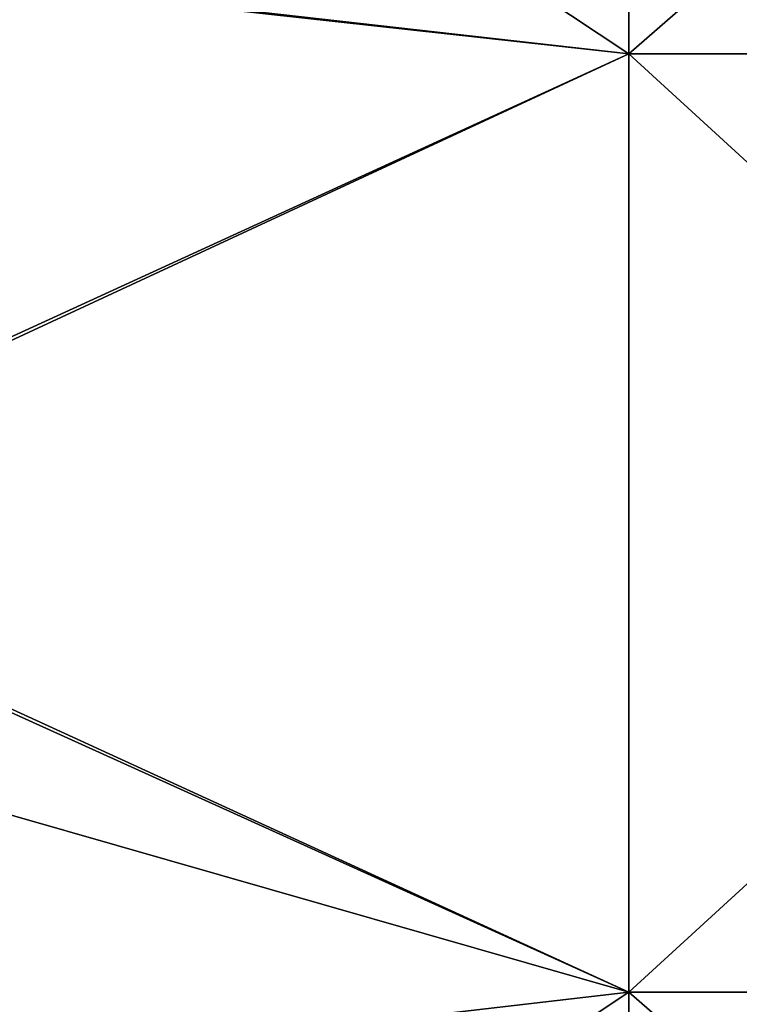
# Model space of a CAD drawing. Extents: x -1633 to 62, y -535 to 375.
# Tile 103 of 256: x -1239 to -1185, y -36 to 38. Entities that reach past the tile are written whole.
import ezdxf

# ---------------------------------------------------------------- set-up
doc = ezdxf.new("R2010")
doc.units = 0
doc.header["$LTSCALE"] = 33.374815
doc.layers.add('409', color=7, linetype='CONTINUOUS')
doc.layers.add('411', color=7, linetype='CONTINUOUS')

msp = doc.modelspace()

# ---------------------------------------------------------------- linework, layer by layer
at = {"layer": '409', "color": 7, "linetype": 'CONTINUOUS'}
for points in [[(-1193.169, 35.198, -222.23), (-1269.977, 86.104, -207.873), (-1193.169, 102.148, -200.476), (-1193.169, 35.198, -222.23)], [(-1193.169, 35.198, -222.23), (-1193.169, 102.148, -200.476), (-1116.283, 35.198, -222.23), (-1193.169, 35.198, -222.23)], [(-1116.283, 35.198, -222.23), (-1193.169, 102.148, -200.476), (-1116.283, 102.148, -200.476), (-1116.283, 35.198, -222.23)], [(-1269.977, 43.895, -220.677), (-1269.977, 86.104, -207.873), (-1193.169, 35.198, -222.23), (-1269.977, 43.895, -220.677)], [(-1269.977, 0, -225), (-1269.977, 43.895, -220.677), (-1193.169, 35.198, -222.23), (-1269.977, 0, -225)], [(-1193.169, -35.198, -222.23), (-1269.977, 0, -225), (-1193.169, 35.198, -222.23), (-1193.169, -35.198, -222.23)], [(-1193.169, -35.198, -222.23), (-1193.169, 35.198, -222.23), (-1116.283, -35.198, -222.23), (-1193.169, -35.198, -222.23)], [(-1116.283, -35.198, -222.23), (-1193.169, 35.198, -222.23), (-1116.283, 35.198, -222.23), (-1116.283, -35.198, -222.23)], [(-1269.977, -13.196, -224.613), (-1269.977, 0, -225), (-1193.169, -35.198, -222.23), (-1269.977, -13.196, -224.613)], [(-1269.977, -86.104, -207.873), (-1269.977, -13.196, -224.613), (-1193.169, -35.198, -222.23), (-1269.977, -86.104, -207.873)], [(-1193.169, -102.148, -200.476), (-1269.977, -86.104, -207.873), (-1193.169, -35.198, -222.23), (-1193.169, -102.148, -200.476)], [(-1193.169, -102.148, -200.476), (-1193.169, -35.198, -222.23), (-1116.283, -102.148, -200.476), (-1193.169, -102.148, -200.476)], [(-1116.283, -102.148, -200.476), (-1193.169, -35.198, -222.23), (-1116.283, -35.198, -222.23), (-1116.283, -102.148, -200.476)]]:
    msp.add_3dface(points, dxfattribs=at)
at = {"layer": '411', "color": 7, "linetype": 'CONTINUOUS'}
for points in [[(-1193.169, 102.148, 200.476), (-1269.977, 43.672, 220.721), (-1193.169, 35.198, 222.23), (-1193.169, 102.148, 200.476)], [(-1193.169, 102.148, 200.476), (-1193.169, 35.198, 222.23), (-1116.283, 102.148, 200.476), (-1193.169, 102.148, 200.476)], [(-1116.283, 102.148, 200.476), (-1193.169, 35.198, 222.23), (-1116.283, 35.198, 222.23), (-1116.283, 102.148, 200.476)], [(-1269.977, 43.672, 220.721), (-1269.977, -0.455, 225), (-1193.169, 35.198, 222.23), (-1269.977, 43.672, 220.721)], [(-1193.169, 35.198, 222.23), (-1269.977, -0.455, 225), (-1193.169, -35.198, 222.23), (-1193.169, 35.198, 222.23)], [(-1193.169, 35.198, 222.23), (-1193.169, -35.198, 222.23), (-1116.283, 35.198, 222.23), (-1193.169, 35.198, 222.23)], [(-1116.283, 35.198, 222.23), (-1193.169, -35.198, 222.23), (-1116.283, -35.198, 222.23), (-1116.283, 35.198, 222.23)], [(-1269.977, -0.455, 225), (-1269.977, -44.118, 220.632), (-1193.169, -35.198, 222.23), (-1269.977, -0.455, 225)], [(-1269.977, -44.118, 220.632), (-1269.977, -86.104, 207.873), (-1193.169, -35.198, 222.23), (-1269.977, -44.118, 220.632)], [(-1193.169, -35.198, 222.23), (-1269.977, -86.104, 207.873), (-1193.169, -102.148, 200.476), (-1193.169, -35.198, 222.23)], [(-1193.169, -35.198, 222.23), (-1193.169, -102.148, 200.476), (-1116.283, -35.198, 222.23), (-1193.169, -35.198, 222.23)], [(-1116.283, -35.198, 222.23), (-1193.169, -102.148, 200.476), (-1116.283, -102.148, 200.476), (-1116.283, -35.198, 222.23)]]:
    msp.add_3dface(points, dxfattribs=at)

doc.saveas('drawing.dxf')
